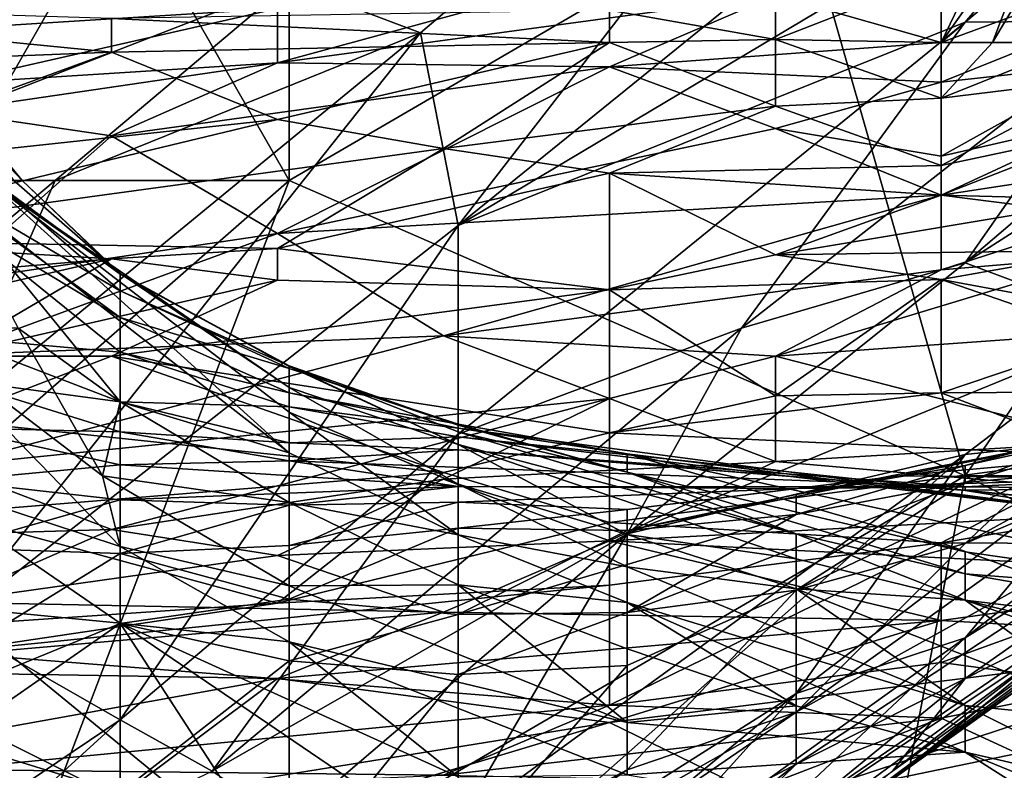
# Model space of a CAD drawing. Extents: x -1.1 to 1.1, y -0.36 to 0.36.
# Tile 97 of 256: x -0.9544 to -0.9284, y 0.1803 to 0.2002. Entities that reach past the tile are written whole.
import ezdxf

# ---------------------------------------------------------------- set-up
doc = ezdxf.new("R2010")
doc.units = 0

msp = doc.modelspace()

# ---------------------------------------------------------------- linework, layer by layer
for points in [[(-0.947293, 0.20113, 0.690237), (-0.94382, 0.199818, 0.682425), (-0.929409, 0.212054, 0.682425)], [(-0.94382, 0.199818, 0.682425), (-0.942822, 0.194719, 0.670706), (-0.929409, 0.212054, 0.682425)], [(-0.929409, 0.212054, 0.682425), (-0.942822, 0.194719, 0.670706), (-0.924938, 0.209197, 0.670706)], [(-0.965177, 0.195912, 0.707981), (-0.952365, 0.203724, 0.701956), (-0.949342, 0.211537, 0.709769)], [(-0.96054, 0.203724, 0.713675), (-0.965177, 0.195912, 0.707981), (-0.949342, 0.211537, 0.709769)], [(-0.924938, 0.209197, 0.670706), (-0.942822, 0.194719, 0.670706), (-0.924938, 0.205371, 0.662894)], [(-0.915996, 0.20763, 0.266678), (-0.929409, 0.188099, 0.266305), (-0.93388, 0.203724, 0.266465)], [(-0.893641, 0.188099, 0.266627), (-0.929409, 0.188099, 0.266305), (-0.915996, 0.20763, 0.266678)], [(-0.942822, 0.194719, 0.670706), (-0.929409, 0.200097, 0.658987), (-0.924938, 0.205371, 0.662894)], [(-0.924938, 0.205371, 0.662894), (-0.929409, 0.200097, 0.658987), (-0.924938, 0.20013, 0.651175)], [(-0.929409, 0.193731, 0.643362), (-0.915996, 0.20231, 0.639456), (-0.915996, 0.205169, 0.647269)], [(-0.924938, 0.20013, 0.651175), (-0.929409, 0.193731, 0.643362), (-0.915996, 0.205169, 0.647269)], [(-0.965177, 0.195912, 0.707981), (-0.960706, 0.195912, 0.701336), (-0.952365, 0.203724, 0.701956)], [(-0.952365, 0.203724, 0.701956), (-0.960706, 0.195912, 0.701336), (-0.947293, 0.20113, 0.690237)], [(-0.947293, 0.195912, 0.266303), (-0.956235, 0.195912, 0.266379), (-0.951764, 0.203724, 0.266703)], [(-0.956235, 0.195912, 0.266379), (-0.956235, 0.203724, 0.26705), (-0.951764, 0.203724, 0.266703)], [(-0.947293, 0.195912, 0.266303), (-0.951764, 0.203724, 0.266703), (-0.947293, 0.203724, 0.266566)], [(-0.947293, 0.195912, 0.266303), (-0.947293, 0.203724, 0.266566), (-0.93388, 0.203724, 0.266465)], [(-0.947293, 0.195912, 0.266303), (-0.93388, 0.203724, 0.266465), (-0.929409, 0.188099, 0.266305)], [(-0.927107, 0.203709, 0.064007), (-0.930042, 0.199559, 0.065583), (-0.928689, 0.199559, 0.067764)], [(-0.930042, 0.199559, 0.065583), (-0.927107, 0.203709, 0.064007), (-0.928052, 0.203709, 0.06025)], [(-0.928052, 0.203709, 0.06025), (-0.930042, 0.201347, 0.06025), (-0.930042, 0.199559, 0.065583)], [(-0.926216, 0.203709, 0.067764), (-0.928689, 0.199559, 0.067764), (-0.926357, 0.199559, 0.071521)], [(-0.927107, 0.203709, 0.064007), (-0.928689, 0.199559, 0.067764), (-0.926216, 0.203709, 0.067764)], [(-0.930042, 0.199559, 0.022153), (-0.925652, 0.203275, 0.022678), (-0.925652, 0.201183, 0.026436)], [(-0.925652, 0.203275, 0.022678), (-0.930042, 0.199559, 0.022153), (-0.930042, 0.201615, 0.015164)], [(-0.924938, 0.192058, 0.627737), (-0.915996, 0.20231, 0.639456), (-0.929409, 0.193731, 0.643362)], [(-0.930042, 0.201615, 0.015164), (-0.930042, 0.199559, 0.022153), (-0.934431, 0.200812, 0.015164)], [(-0.934431, 0.200812, 0.015164), (-0.9476, 0.19902, 0.018921), (-0.938821, 0.201421, 0.011407)], [(-0.9476, 0.19902, 0.018921), (-0.9476, 0.200464, 0.011407), (-0.938821, 0.201421, 0.011407)], [(-0.930042, 0.199559, 0.065583), (-0.930042, 0.201347, 0.06025), (-0.934431, 0.199638, 0.064007)], [(-0.934431, 0.200501, 0.06025), (-0.934431, 0.199638, 0.064007), (-0.930042, 0.201347, 0.06025)], [(-0.960706, 0.195912, 0.701336), (-0.953481, 0.195912, 0.690237), (-0.947293, 0.20113, 0.690237)], [(-0.9476, 0.200464, 0.011407), (-0.95638, 0.199915, 0.011407), (-0.95199, 0.201232, 0.00765)], [(-0.95638, 0.199915, 0.011407), (-0.95638, 0.201043, 0.00765), (-0.95199, 0.201232, 0.00765)], [(-0.947293, 0.20113, 0.690237), (-0.953481, 0.195912, 0.690237), (-0.94382, 0.199818, 0.682425)], [(-0.930042, 0.199559, 0.022153), (-0.925652, 0.201183, 0.026436), (-0.927432, 0.199559, 0.026436)], [(-0.965159, 0.200598, 0.056493), (-0.960769, 0.198958, 0.064007), (-0.95199, 0.199301, 0.064007)], [(-0.965159, 0.200598, 0.056493), (-0.95199, 0.199301, 0.064007), (-0.95199, 0.200197, 0.06025)], [(-0.9476, 0.19902, 0.018921), (-0.934431, 0.200812, 0.015164), (-0.938821, 0.198914, 0.022678)], [(-0.938821, 0.198914, 0.022678), (-0.934431, 0.200812, 0.015164), (-0.930042, 0.199559, 0.022153)], [(-0.9476, 0.200464, 0.011407), (-0.9476, 0.19902, 0.018921), (-0.95638, 0.198463, 0.018921)], [(-0.95638, 0.198463, 0.018921), (-0.95638, 0.199915, 0.011407), (-0.9476, 0.200464, 0.011407)], [(-0.95199, 0.200197, 0.06025), (-0.938821, 0.199559, 0.063956), (-0.938821, 0.20042, 0.06025)], [(-0.934431, 0.199638, 0.064007), (-0.934431, 0.200501, 0.06025), (-0.938821, 0.20042, 0.06025)], [(-0.934431, 0.199638, 0.064007), (-0.938821, 0.20042, 0.06025), (-0.938821, 0.199559, 0.063956)], [(-0.938821, 0.199559, 0.063956), (-0.95199, 0.200197, 0.06025), (-0.95199, 0.199301, 0.064007)], [(-0.935329, 0.192005, 0.651175), (-0.929409, 0.200097, 0.658987), (-0.942822, 0.189199, 0.658987)], [(-0.942822, 0.194719, 0.670706), (-0.942822, 0.189199, 0.658987), (-0.929409, 0.200097, 0.658987)], [(-0.929409, 0.200097, 0.658987), (-0.935329, 0.192005, 0.651175), (-0.924938, 0.20013, 0.651175)], [(-0.929409, 0.193731, 0.643362), (-0.924938, 0.20013, 0.651175), (-0.935329, 0.192005, 0.651175)], [(-0.958072, 0.199818, 0.451956), (-0.954358, 0.195912, 0.444144), (-0.955153, 0.195912, 0.459769)], [(-0.957545, 0.199818, 0.440237), (-0.954358, 0.195912, 0.444144), (-0.958072, 0.199818, 0.451956)], [(-0.954358, 0.195912, 0.444144), (-0.957545, 0.199818, 0.440237), (-0.954574, 0.195912, 0.436331)], [(-0.956235, 0.189628, 0.682425), (-0.94382, 0.199818, 0.682425), (-0.953481, 0.195912, 0.690237)], [(-0.94382, 0.199818, 0.682425), (-0.956235, 0.184193, 0.671942), (-0.942822, 0.194719, 0.670706)], [(-0.956235, 0.189628, 0.682425), (-0.956235, 0.184193, 0.671942), (-0.94382, 0.199818, 0.682425)], [(-0.95199, 0.199301, 0.064007), (-0.9476, 0.197527, 0.071521), (-0.938821, 0.199559, 0.063956)], [(-0.9476, 0.197527, 0.071521), (-0.94321, 0.196754, 0.075278), (-0.938821, 0.199559, 0.063956)], [(-0.934431, 0.197878, 0.071521), (-0.938821, 0.199559, 0.063956), (-0.94321, 0.196754, 0.075278)], [(-0.938821, 0.199559, 0.063956), (-0.934431, 0.197878, 0.071521), (-0.934431, 0.199638, 0.064007)], [(-0.938821, 0.198914, 0.022678), (-0.930042, 0.199559, 0.022153), (-0.930042, 0.198515, 0.026436)], [(-0.934431, 0.199638, 0.064007), (-0.930042, 0.198084, 0.071521), (-0.930042, 0.199559, 0.065583)], [(-0.934431, 0.197878, 0.071521), (-0.930042, 0.198084, 0.071521), (-0.934431, 0.199638, 0.064007)], [(-0.925652, 0.198999, 0.030193), (-0.930042, 0.198515, 0.026436), (-0.927432, 0.199559, 0.026436)], [(-0.927432, 0.199559, 0.026436), (-0.930042, 0.198515, 0.026436), (-0.930042, 0.199559, 0.022153)], [(-0.926357, 0.199559, 0.071521), (-0.930042, 0.198084, 0.071521), (-0.925652, 0.198623, 0.075278)], [(-0.928689, 0.199559, 0.067764), (-0.930042, 0.198084, 0.071521), (-0.926357, 0.199559, 0.071521)], [(-0.930042, 0.199559, 0.065583), (-0.930042, 0.198084, 0.071521), (-0.928689, 0.199559, 0.067764)], [(-0.960769, 0.196106, 0.075278), (-0.9476, 0.197527, 0.071521), (-0.95199, 0.199301, 0.064007)], [(-0.960769, 0.198958, 0.064007), (-0.960769, 0.196106, 0.075278), (-0.95199, 0.199301, 0.064007)], [(-0.95638, 0.197732, 0.022678), (-0.9476, 0.19902, 0.018921), (-0.95199, 0.197093, 0.026436)], [(-0.9476, 0.19902, 0.018921), (-0.95638, 0.197732, 0.022678), (-0.95638, 0.198463, 0.018921)], [(-0.938821, 0.198914, 0.022678), (-0.95199, 0.197093, 0.026436), (-0.9476, 0.19902, 0.018921)], [(-0.930042, 0.198515, 0.026436), (-0.925652, 0.198999, 0.030193), (-0.930042, 0.196555, 0.03395)], [(-0.930042, 0.196555, 0.03395), (-0.925652, 0.198999, 0.030193), (-0.925652, 0.197559, 0.03395)], [(-0.938821, 0.198914, 0.022678), (-0.9476, 0.194512, 0.037707), (-0.95199, 0.197093, 0.026436)], [(-0.938821, 0.198914, 0.022678), (-0.934431, 0.197289, 0.030193), (-0.9476, 0.194512, 0.037707)], [(-0.930042, 0.198515, 0.026436), (-0.934431, 0.197289, 0.030193), (-0.938821, 0.198914, 0.022678)], [(-0.930042, 0.198515, 0.026436), (-0.930042, 0.196555, 0.03395), (-0.934431, 0.197289, 0.030193)], [(-0.925652, 0.197238, 0.079035), (-0.925652, 0.198623, 0.075278), (-0.930042, 0.196304, 0.079035)], [(-0.930042, 0.196304, 0.079035), (-0.925652, 0.198623, 0.075278), (-0.930042, 0.198084, 0.071521)], [(-0.930042, 0.196304, 0.079035), (-0.930042, 0.198084, 0.071521), (-0.934431, 0.197878, 0.071521)], [(-0.95638, 0.197732, 0.022678), (-0.95199, 0.197093, 0.026436), (-0.95638, 0.193213, 0.041464)], [(-0.938821, 0.1961, 0.079035), (-0.934431, 0.197878, 0.071521), (-0.94321, 0.196754, 0.075278)], [(-0.938821, 0.1961, 0.079035), (-0.930042, 0.196304, 0.079035), (-0.934431, 0.197878, 0.071521)], [(-0.9476, 0.197527, 0.071521), (-0.960769, 0.194361, 0.082792), (-0.94321, 0.196754, 0.075278)], [(-0.9476, 0.197527, 0.071521), (-0.960769, 0.196106, 0.075278), (-0.960769, 0.194361, 0.082792)], [(-0.930042, 0.195526, 0.037707), (-0.925652, 0.197559, 0.03395), (-0.925652, 0.196189, 0.037707)], [(-0.930042, 0.195526, 0.037707), (-0.930042, 0.196555, 0.03395), (-0.925652, 0.197559, 0.03395)], [(-0.934431, 0.197289, 0.030193), (-0.930042, 0.195526, 0.037707), (-0.9476, 0.194512, 0.037707)], [(-0.934431, 0.197289, 0.030193), (-0.930042, 0.196555, 0.03395), (-0.930042, 0.195526, 0.037707)], [(-0.925652, 0.195409, 0.084354), (-0.925652, 0.197238, 0.079035), (-0.930042, 0.195523, 0.082792)], [(-0.925652, 0.197238, 0.079035), (-0.930042, 0.196304, 0.079035), (-0.930042, 0.195523, 0.082792)], [(-0.95199, 0.197093, 0.026436), (-0.9476, 0.194512, 0.037707), (-0.95638, 0.193213, 0.041464)], [(-0.960769, 0.194361, 0.082792), (-0.9476, 0.194109, 0.08655), (-0.94321, 0.196754, 0.075278)], [(-0.94321, 0.196754, 0.075278), (-0.9476, 0.194109, 0.08655), (-0.938821, 0.1961, 0.079035)], [(-0.938821, 0.1961, 0.079035), (-0.930042, 0.195523, 0.082792), (-0.930042, 0.196304, 0.079035)], [(-0.930042, 0.195526, 0.037707), (-0.925652, 0.196189, 0.037707), (-0.925652, 0.194967, 0.041464)], [(-0.965177, 0.180287, 0.266085), (-0.956235, 0.195912, 0.266379), (-0.947293, 0.195912, 0.266303)], [(-0.965177, 0.180287, 0.266085), (-0.947293, 0.195912, 0.266303), (-0.956235, 0.172474, 0.266056)], [(-0.960706, 0.189865, 0.690237), (-0.953481, 0.195912, 0.690237), (-0.960706, 0.195912, 0.701336)], [(-0.953481, 0.195912, 0.690237), (-0.960706, 0.189865, 0.690237), (-0.956235, 0.189628, 0.682425)], [(-0.956734, 0.195912, 0.471487), (-0.951764, 0.192285, 0.475394), (-0.956235, 0.194977, 0.475394)], [(-0.951764, 0.192285, 0.475394), (-0.956734, 0.195912, 0.471487), (-0.951764, 0.192995, 0.467581)], [(-0.951764, 0.192995, 0.467581), (-0.956734, 0.195912, 0.471487), (-0.955153, 0.195912, 0.459769)], [(-0.955262, 0.195912, 0.428519), (-0.956539, 0.195912, 0.420706), (-0.947293, 0.188702, 0.420706)], [(-0.947293, 0.188702, 0.420706), (-0.956539, 0.195912, 0.420706), (-0.951764, 0.190059, 0.412894)], [(-0.954464, 0.192005, 0.412894), (-0.951764, 0.190059, 0.412894), (-0.956539, 0.195912, 0.420706)], [(-0.929409, 0.188099, 0.266305), (-0.956235, 0.172474, 0.266056), (-0.947293, 0.195912, 0.266303)], [(-0.951764, 0.193448, 0.436331), (-0.954574, 0.195912, 0.436331), (-0.955262, 0.195912, 0.428519)], [(-0.955262, 0.195912, 0.428519), (-0.947293, 0.189778, 0.428519), (-0.947293, 0.190435, 0.436331)], [(-0.951764, 0.193448, 0.436331), (-0.955262, 0.195912, 0.428519), (-0.947293, 0.190435, 0.436331)], [(-0.955262, 0.195912, 0.428519), (-0.947293, 0.188702, 0.420706), (-0.947293, 0.189778, 0.428519)], [(-0.951764, 0.192995, 0.467581), (-0.955153, 0.195912, 0.459769), (-0.951764, 0.193429, 0.459769)], [(-0.951764, 0.193429, 0.459769), (-0.955153, 0.195912, 0.459769), (-0.954358, 0.195912, 0.444144)], [(-0.954574, 0.195912, 0.436331), (-0.951764, 0.193448, 0.436331), (-0.954358, 0.195912, 0.444144)], [(-0.951764, 0.193429, 0.459769), (-0.954358, 0.195912, 0.444144), (-0.951764, 0.193448, 0.436331)], [(-0.9476, 0.194109, 0.08655), (-0.938821, 0.193014, 0.094064), (-0.938821, 0.1961, 0.079035)], [(-0.938821, 0.193014, 0.094064), (-0.934431, 0.193947, 0.090307), (-0.938821, 0.1961, 0.079035)], [(-0.938821, 0.1961, 0.079035), (-0.934431, 0.193947, 0.090307), (-0.930042, 0.195523, 0.082792)], [(-0.930042, 0.195526, 0.037707), (-0.94321, 0.191805, 0.048978), (-0.9476, 0.194512, 0.037707)], [(-0.94321, 0.191805, 0.048978), (-0.930042, 0.195526, 0.037707), (-0.930042, 0.193547, 0.045221)], [(-0.930042, 0.195523, 0.082792), (-0.934431, 0.193947, 0.090307), (-0.925652, 0.195409, 0.084354)], [(-0.934431, 0.193947, 0.090307), (-0.925652, 0.194063, 0.090307), (-0.925652, 0.195409, 0.084354)], [(-0.925652, 0.194967, 0.041464), (-0.930042, 0.193547, 0.045221), (-0.930042, 0.195526, 0.037707)], [(-0.951764, 0.191367, 0.483206), (-0.956235, 0.194977, 0.475394), (-0.951764, 0.192285, 0.475394)], [(-0.951764, 0.191367, 0.483206), (-0.956235, 0.191765, 0.491019), (-0.956235, 0.194977, 0.475394)], [(-0.930042, 0.193547, 0.045221), (-0.925652, 0.194967, 0.041464), (-0.925652, 0.193915, 0.045221)], [(-0.956235, 0.184193, 0.671942), (-0.951764, 0.181644, 0.658987), (-0.942822, 0.194719, 0.670706)], [(-0.942822, 0.194719, 0.670706), (-0.951764, 0.181644, 0.658987), (-0.942822, 0.189199, 0.658987)], [(-0.960769, 0.194361, 0.082792), (-0.973938, 0.191975, 0.090307), (-0.95199, 0.193839, 0.08655)], [(-0.95199, 0.193839, 0.08655), (-0.9476, 0.194109, 0.08655), (-0.960769, 0.194361, 0.082792)], [(-0.9476, 0.194512, 0.037707), (-0.95638, 0.19129, 0.048978), (-0.95638, 0.193213, 0.041464)], [(-0.95638, 0.19129, 0.048978), (-0.9476, 0.194512, 0.037707), (-0.94321, 0.191805, 0.048978)], [(-0.9476, 0.193271, 0.090307), (-0.9476, 0.194109, 0.08655), (-0.95199, 0.193839, 0.08655)], [(-0.938821, 0.193014, 0.094064), (-0.9476, 0.194109, 0.08655), (-0.9476, 0.193271, 0.090307)], [(-0.934431, 0.193947, 0.090307), (-0.930042, 0.193291, 0.094064), (-0.925652, 0.194063, 0.090307)], [(-0.925652, 0.192478, 0.097821), (-0.925652, 0.194063, 0.090307), (-0.930042, 0.193291, 0.094064)], [(-0.95199, 0.193839, 0.08655), (-0.973938, 0.191975, 0.090307), (-0.965159, 0.190807, 0.097821)], [(-0.965159, 0.190807, 0.097821), (-0.95638, 0.191259, 0.097647), (-0.95199, 0.193839, 0.08655)], [(-0.95199, 0.193839, 0.08655), (-0.95638, 0.191259, 0.097647), (-0.9476, 0.193271, 0.090307)], [(-0.934431, 0.193947, 0.090307), (-0.938821, 0.193014, 0.094064), (-0.930042, 0.193291, 0.094064)], [(-0.925652, 0.193915, 0.045221), (-0.925652, 0.191892, 0.052735), (-0.934431, 0.191259, 0.053071)], [(-0.934431, 0.191259, 0.053071), (-0.930042, 0.193547, 0.045221), (-0.925652, 0.193915, 0.045221)], [(-0.930042, 0.193547, 0.045221), (-0.934431, 0.191259, 0.053071), (-0.94321, 0.191805, 0.048978)], [(-0.935329, 0.192005, 0.651175), (-0.938351, 0.186566, 0.643362), (-0.929409, 0.193731, 0.643362)], [(-0.924938, 0.192058, 0.627737), (-0.929409, 0.193731, 0.643362), (-0.938351, 0.186566, 0.643362)], [(-0.95199, 0.191259, 0.098878), (-0.9476, 0.193271, 0.090307), (-0.95638, 0.191259, 0.097647)], [(-0.9476, 0.193271, 0.090307), (-0.95199, 0.191259, 0.098878), (-0.938821, 0.193014, 0.094064)], [(-0.947293, 0.190991, 0.44805), (-0.951764, 0.193429, 0.459769), (-0.951764, 0.193448, 0.436331)], [(-0.951764, 0.193448, 0.436331), (-0.947293, 0.190435, 0.436331), (-0.947293, 0.190991, 0.44805)], [(-0.951764, 0.193429, 0.459769), (-0.947293, 0.191009, 0.455862), (-0.951764, 0.192995, 0.467581)], [(-0.947293, 0.190991, 0.44805), (-0.947293, 0.191009, 0.455862), (-0.951764, 0.193429, 0.459769)], [(-0.938821, 0.193014, 0.094064), (-0.934431, 0.19021, 0.109092), (-0.930042, 0.193291, 0.094064)], [(-0.930042, 0.190296, 0.109092), (-0.930042, 0.193291, 0.094064), (-0.934431, 0.19021, 0.109092)], [(-0.930042, 0.190296, 0.109092), (-0.925652, 0.191773, 0.101578), (-0.930042, 0.193291, 0.094064)], [(-0.925652, 0.191773, 0.101578), (-0.925652, 0.192478, 0.097821), (-0.930042, 0.193291, 0.094064)], [(-0.95199, 0.191259, 0.098878), (-0.938821, 0.189237, 0.112849), (-0.938821, 0.193014, 0.094064)], [(-0.934431, 0.19021, 0.109092), (-0.938821, 0.193014, 0.094064), (-0.938821, 0.189237, 0.112849)], [(-0.951764, 0.192995, 0.467581), (-0.947293, 0.19094, 0.467581), (-0.951764, 0.192285, 0.475394)], [(-0.947293, 0.19094, 0.467581), (-0.951764, 0.192995, 0.467581), (-0.947293, 0.191009, 0.455862)], [(-0.951764, 0.191367, 0.483206), (-0.951764, 0.192285, 0.475394), (-0.947293, 0.19029, 0.4793)], [(-0.947293, 0.19029, 0.4793), (-0.951764, 0.192285, 0.475394), (-0.947293, 0.19094, 0.467581)], [(-0.957362, 0.192005, 0.405081), (-0.957431, 0.188099, 0.397269), (-0.951764, 0.18623, 0.401175)], [(-0.957362, 0.192005, 0.405081), (-0.952234, 0.188099, 0.405081), (-0.954464, 0.192005, 0.412894)], [(-0.957362, 0.192005, 0.405081), (-0.951764, 0.18623, 0.401175), (-0.952234, 0.188099, 0.405081)], [(-0.951764, 0.190059, 0.412894), (-0.954464, 0.192005, 0.412894), (-0.952234, 0.188099, 0.405081)], [(-0.942822, 0.189199, 0.658987), (-0.949327, 0.180287, 0.651175), (-0.935329, 0.192005, 0.651175)], [(-0.935329, 0.192005, 0.651175), (-0.949327, 0.180287, 0.651175), (-0.938351, 0.186566, 0.643362)], [(-0.938351, 0.186566, 0.643362), (-0.929409, 0.188661, 0.627737), (-0.924938, 0.192058, 0.627737)], [(-0.929409, 0.18274, 0.596487), (-0.93133, 0.180287, 0.584769), (-0.916212, 0.192005, 0.596487)], [(-0.916212, 0.192005, 0.596487), (-0.93133, 0.180287, 0.584769), (-0.924938, 0.184879, 0.584769)], [(-0.924938, 0.192058, 0.627737), (-0.929409, 0.188661, 0.627737), (-0.924938, 0.189136, 0.616019)], [(-0.924938, 0.189136, 0.616019), (-0.929409, 0.183815, 0.6043), (-0.918912, 0.192005, 0.608206)], [(-0.918912, 0.192005, 0.608206), (-0.929409, 0.183815, 0.6043), (-0.916212, 0.192005, 0.596487)], [(-0.929409, 0.183815, 0.6043), (-0.929409, 0.18274, 0.596487), (-0.916212, 0.192005, 0.596487)], [(-0.95638, 0.188357, 0.06025), (-0.94321, 0.191805, 0.048978), (-0.938821, 0.190143, 0.056493)], [(-0.95638, 0.188357, 0.06025), (-0.95638, 0.19129, 0.048978), (-0.94321, 0.191805, 0.048978)], [(-0.956235, 0.190659, 0.494925), (-0.956235, 0.191765, 0.491019), (-0.951764, 0.190052, 0.491019)], [(-0.951764, 0.191367, 0.483206), (-0.951764, 0.190052, 0.491019), (-0.956235, 0.191765, 0.491019)], [(-0.938821, 0.190143, 0.056493), (-0.94321, 0.191805, 0.048978), (-0.934431, 0.191259, 0.053071)], [(-0.925652, 0.191892, 0.052735), (-0.925652, 0.188999, 0.064007), (-0.934431, 0.191259, 0.053071)], [(-0.930042, 0.190296, 0.109092), (-0.925652, 0.190316, 0.109092), (-0.925652, 0.191773, 0.101578)], [(-0.95638, 0.189575, 0.105335), (-0.94321, 0.188189, 0.116607), (-0.95199, 0.191259, 0.098878)], [(-0.95638, 0.191259, 0.097647), (-0.95638, 0.189575, 0.105335), (-0.95199, 0.191259, 0.098878)], [(-0.94321, 0.188189, 0.116607), (-0.938821, 0.189237, 0.112849), (-0.95199, 0.191259, 0.098878)], [(-0.951764, 0.190052, 0.491019), (-0.951764, 0.191367, 0.483206), (-0.947293, 0.189927, 0.483206)], [(-0.947293, 0.189927, 0.483206), (-0.951764, 0.191367, 0.483206), (-0.947293, 0.19029, 0.4793)], [(-0.938821, 0.190143, 0.056493), (-0.934431, 0.191259, 0.053071), (-0.934431, 0.188478, 0.064007)], [(-0.934431, 0.188478, 0.064007), (-0.934431, 0.191259, 0.053071), (-0.925652, 0.188999, 0.064007)], [(-0.942822, 0.189436, 0.467581), (-0.947293, 0.19094, 0.467581), (-0.947293, 0.191009, 0.455862)], [(-0.942822, 0.189436, 0.467581), (-0.947293, 0.191009, 0.455862), (-0.942822, 0.189264, 0.459769)], [(-0.942822, 0.189264, 0.459769), (-0.947293, 0.191009, 0.455862), (-0.942822, 0.188928, 0.44805)], [(-0.947293, 0.191009, 0.455862), (-0.947293, 0.190991, 0.44805), (-0.942822, 0.188928, 0.44805)], [(-0.942822, 0.188928, 0.44805), (-0.947293, 0.190991, 0.44805), (-0.947293, 0.190435, 0.436331)], [(-0.942822, 0.189462, 0.475394), (-0.947293, 0.19029, 0.4793), (-0.947293, 0.19094, 0.467581)], [(-0.942822, 0.189462, 0.475394), (-0.947293, 0.19094, 0.467581), (-0.942822, 0.189436, 0.467581)], [(-0.924938, 0.189568, 0.518362), (-0.929409, 0.188368, 0.514456), (-0.920467, 0.190774, 0.514456)], [(-0.929409, 0.188368, 0.514456), (-0.924938, 0.189356, 0.51055), (-0.920467, 0.190774, 0.514456)], [(-0.956235, 0.189368, 0.498831), (-0.956235, 0.190659, 0.494925), (-0.951764, 0.189258, 0.494925)], [(-0.951764, 0.189258, 0.494925), (-0.956235, 0.190659, 0.494925), (-0.951764, 0.190052, 0.491019)], [(-0.942822, 0.188928, 0.44805), (-0.947293, 0.190435, 0.436331), (-0.942822, 0.187881, 0.432425)], [(-0.947293, 0.190435, 0.436331), (-0.947293, 0.189778, 0.428519), (-0.942822, 0.187881, 0.432425)], [(-0.938821, 0.190143, 0.056493), (-0.95199, 0.18668, 0.067764), (-0.95638, 0.188357, 0.06025)], [(-0.95199, 0.18668, 0.067764), (-0.938821, 0.190143, 0.056493), (-0.94321, 0.188007, 0.064007)], [(-0.947293, 0.189927, 0.483206), (-0.947293, 0.19029, 0.4793), (-0.942822, 0.189361, 0.4793)], [(-0.942822, 0.189361, 0.4793), (-0.947293, 0.19029, 0.4793), (-0.942822, 0.189462, 0.475394)], [(-0.94321, 0.188007, 0.064007), (-0.938821, 0.190143, 0.056493), (-0.934431, 0.188478, 0.064007)], [(-0.938821, 0.189237, 0.112849), (-0.925652, 0.188622, 0.116607), (-0.930042, 0.190296, 0.109092)], [(-0.934431, 0.19021, 0.109092), (-0.938821, 0.189237, 0.112849), (-0.930042, 0.190296, 0.109092)], [(-0.930042, 0.190296, 0.109092), (-0.925652, 0.188622, 0.116607), (-0.925652, 0.190316, 0.109092)], [(-0.952234, 0.188099, 0.405081), (-0.947293, 0.187392, 0.412894), (-0.951764, 0.190059, 0.412894)], [(-0.947293, 0.188702, 0.420706), (-0.951764, 0.190059, 0.412894), (-0.947293, 0.187392, 0.412894)], [(-0.951764, 0.189258, 0.494925), (-0.951764, 0.190052, 0.491019), (-0.947293, 0.188974, 0.491019)], [(-0.947293, 0.188974, 0.491019), (-0.951764, 0.190052, 0.491019), (-0.947293, 0.189927, 0.483206)], [(-0.947293, 0.188974, 0.491019), (-0.947293, 0.189927, 0.483206), (-0.942822, 0.189128, 0.483206)], [(-0.942822, 0.189128, 0.483206), (-0.947293, 0.189927, 0.483206), (-0.942822, 0.189361, 0.4793)], [(-0.947293, 0.189778, 0.428519), (-0.947293, 0.188702, 0.420706), (-0.942822, 0.186534, 0.420706)], [(-0.942822, 0.187881, 0.432425), (-0.947293, 0.189778, 0.428519), (-0.942822, 0.186534, 0.420706)], [(-0.95638, 0.189575, 0.105335), (-0.95638, 0.187109, 0.117216), (-0.94321, 0.188189, 0.116607)], [(-0.951764, 0.188388, 0.498831), (-0.956235, 0.187962, 0.502737), (-0.956235, 0.189368, 0.498831)], [(-0.956235, 0.189368, 0.498831), (-0.951764, 0.189258, 0.494925), (-0.951764, 0.188388, 0.498831)], [(-0.942822, 0.189361, 0.4793), (-0.942822, 0.189462, 0.475394), (-0.938351, 0.188678, 0.475394)], [(-0.938351, 0.188678, 0.475394), (-0.942822, 0.189462, 0.475394), (-0.938351, 0.188197, 0.463675)], [(-0.942822, 0.189462, 0.475394), (-0.942822, 0.189436, 0.467581), (-0.938351, 0.188197, 0.463675)], [(-0.942822, 0.189436, 0.467581), (-0.942822, 0.189264, 0.459769), (-0.938351, 0.188197, 0.463675)], [(-0.942822, 0.189128, 0.483206), (-0.942822, 0.189361, 0.4793), (-0.924938, 0.186995, 0.4793)], [(-0.942822, 0.189361, 0.4793), (-0.938351, 0.188678, 0.475394), (-0.924938, 0.186995, 0.4793)], [(-0.924938, 0.189277, 0.522269), (-0.929409, 0.187921, 0.518362), (-0.924938, 0.189568, 0.518362)], [(-0.929409, 0.187921, 0.518362), (-0.929409, 0.188368, 0.514456), (-0.924938, 0.189568, 0.518362)], [(-0.947293, 0.188495, 0.494925), (-0.951764, 0.188388, 0.498831), (-0.951764, 0.189258, 0.494925)], [(-0.947293, 0.188495, 0.494925), (-0.951764, 0.189258, 0.494925), (-0.947293, 0.188974, 0.491019)], [(-0.951764, 0.181644, 0.658987), (-0.949327, 0.180287, 0.651175), (-0.942822, 0.189199, 0.658987)], [(-0.942822, 0.188783, 0.487112), (-0.947293, 0.188974, 0.491019), (-0.942822, 0.189128, 0.483206)], [(-0.94321, 0.188189, 0.116607), (-0.938821, 0.186865, 0.124121), (-0.938821, 0.189237, 0.112849)], [(-0.942822, 0.189264, 0.459769), (-0.93388, 0.18656, 0.451956), (-0.938351, 0.188197, 0.463675)], [(-0.942822, 0.189264, 0.459769), (-0.942822, 0.188928, 0.44805), (-0.93388, 0.18656, 0.451956)], [(-0.942822, 0.189128, 0.483206), (-0.929409, 0.187714, 0.483206), (-0.942822, 0.188783, 0.487112)], [(-0.929409, 0.187714, 0.483206), (-0.942822, 0.189128, 0.483206), (-0.924938, 0.186995, 0.4793)], [(-0.925652, 0.188622, 0.116607), (-0.938821, 0.189237, 0.112849), (-0.938821, 0.186865, 0.124121)], [(-0.929409, 0.188368, 0.514456), (-0.93388, 0.187601, 0.51055), (-0.924938, 0.189356, 0.51055)], [(-0.93388, 0.187601, 0.51055), (-0.931148, 0.188099, 0.506644), (-0.924938, 0.189356, 0.51055)], [(-0.920467, 0.189316, 0.5418), (-0.93388, 0.181842, 0.533987), (-0.924938, 0.188228, 0.530081)], [(-0.93388, 0.180469, 0.5418), (-0.93388, 0.181842, 0.533987), (-0.920467, 0.189316, 0.5418)], [(-0.926525, 0.184193, 0.553519), (-0.93388, 0.180469, 0.5418), (-0.920467, 0.189316, 0.5418)], [(-0.924938, 0.189136, 0.616019), (-0.93388, 0.182336, 0.616019), (-0.929409, 0.183815, 0.6043)], [(-0.929409, 0.188661, 0.627737), (-0.93388, 0.182336, 0.616019), (-0.924938, 0.189136, 0.616019)], [(-0.924938, 0.189356, 0.51055), (-0.931148, 0.188099, 0.506644), (-0.920467, 0.18907, 0.502737)], [(-0.927505, 0.188099, 0.522269), (-0.929409, 0.187921, 0.518362), (-0.924938, 0.189277, 0.522269)], [(-0.947293, 0.188495, 0.494925), (-0.947293, 0.188974, 0.491019), (-0.942822, 0.188783, 0.487112)], [(-0.93388, 0.18656, 0.451956), (-0.942822, 0.188928, 0.44805), (-0.93388, 0.185898, 0.444144)], [(-0.93388, 0.185898, 0.444144), (-0.942822, 0.188928, 0.44805), (-0.938351, 0.186548, 0.436331)], [(-0.942822, 0.188928, 0.44805), (-0.942822, 0.187881, 0.432425), (-0.938351, 0.186548, 0.436331)], [(-0.925652, 0.188999, 0.064007), (-0.921262, 0.187319, 0.071521), (-0.934431, 0.188478, 0.064007)], [(-0.924938, 0.188031, 0.494925), (-0.920467, 0.18907, 0.502737), (-0.931148, 0.188099, 0.506644)], [(-0.947293, 0.188495, 0.494925), (-0.942822, 0.188783, 0.487112), (-0.929409, 0.187805, 0.491019)], [(-0.947293, 0.187392, 0.412894), (-0.942822, 0.186534, 0.420706), (-0.947293, 0.188702, 0.420706)], [(-0.943292, 0.17638, 0.623831), (-0.929409, 0.188661, 0.627737), (-0.942822, 0.178913, 0.631644)], [(-0.929409, 0.188661, 0.627737), (-0.943292, 0.17638, 0.623831), (-0.93388, 0.182336, 0.616019)], [(-0.942822, 0.188783, 0.487112), (-0.929409, 0.187714, 0.483206), (-0.929409, 0.187718, 0.487112)], [(-0.929409, 0.187805, 0.491019), (-0.942822, 0.188783, 0.487112), (-0.929409, 0.187718, 0.487112)], [(-0.942822, 0.178913, 0.631644), (-0.929409, 0.188661, 0.627737), (-0.938351, 0.186566, 0.643362)], [(-0.938821, 0.186865, 0.124121), (-0.930042, 0.186326, 0.127878), (-0.925652, 0.188622, 0.116607)], [(-0.938351, 0.188197, 0.463675), (-0.929409, 0.186089, 0.459769), (-0.938351, 0.188678, 0.475394)], [(-0.924938, 0.186995, 0.4793), (-0.938351, 0.188678, 0.475394), (-0.920467, 0.184804, 0.463675)], [(-0.938351, 0.188678, 0.475394), (-0.929409, 0.186089, 0.459769), (-0.920467, 0.184804, 0.463675)], [(-0.925652, 0.188622, 0.116607), (-0.930042, 0.186326, 0.127878), (-0.921262, 0.1878, 0.120364)], [(-0.929409, 0.186308, 0.526175), (-0.924938, 0.188776, 0.526175), (-0.924938, 0.188228, 0.530081)], [(-0.924938, 0.188776, 0.526175), (-0.929409, 0.186308, 0.526175), (-0.927505, 0.188099, 0.522269)], [(-0.973938, 0.186025, 0.067764), (-0.95638, 0.188357, 0.06025), (-0.95199, 0.18668, 0.067764)], [(-0.956235, 0.187962, 0.502737), (-0.951764, 0.188388, 0.498831), (-0.951764, 0.187463, 0.502737)], [(-0.942822, 0.187812, 0.498831), (-0.951764, 0.188388, 0.498831), (-0.947293, 0.188495, 0.494925)], [(-0.942822, 0.187812, 0.498831), (-0.951764, 0.187463, 0.502737), (-0.951764, 0.188388, 0.498831)], [(-0.942822, 0.187812, 0.498831), (-0.947293, 0.188495, 0.494925), (-0.929409, 0.187805, 0.491019)], [(-0.94321, 0.188007, 0.064007), (-0.934431, 0.188478, 0.064007), (-0.938821, 0.186374, 0.071521)], [(-0.938821, 0.186374, 0.071521), (-0.934431, 0.188478, 0.064007), (-0.921262, 0.187319, 0.071521)], [(-0.929409, 0.187921, 0.518362), (-0.93388, 0.187077, 0.514456), (-0.929409, 0.188368, 0.514456)], [(-0.93388, 0.187077, 0.514456), (-0.93388, 0.187601, 0.51055), (-0.929409, 0.188368, 0.514456)], [(-0.951764, 0.18623, 0.401175), (-0.957431, 0.188099, 0.397269), (-0.951764, 0.1842, 0.397269)], [(-0.951764, 0.1842, 0.397269), (-0.957431, 0.188099, 0.397269), (-0.956235, 0.18463, 0.393362)], [(-0.95638, 0.187109, 0.117216), (-0.9476, 0.184725, 0.131635), (-0.94321, 0.188189, 0.116607)], [(-0.93388, 0.164662, 0.26619), (-0.956235, 0.172474, 0.266056), (-0.929409, 0.188099, 0.266305)], [(-0.952234, 0.188099, 0.405081), (-0.951764, 0.18623, 0.401175), (-0.947293, 0.185187, 0.405081)], [(-0.947293, 0.187392, 0.412894), (-0.952234, 0.188099, 0.405081), (-0.947293, 0.185187, 0.405081)], [(-0.9476, 0.184725, 0.131635), (-0.938821, 0.186865, 0.124121), (-0.94321, 0.188189, 0.116607)], [(-0.929409, 0.186089, 0.459769), (-0.938351, 0.188197, 0.463675), (-0.929409, 0.185509, 0.451956)], [(-0.938351, 0.188197, 0.463675), (-0.93388, 0.18656, 0.451956), (-0.929409, 0.185509, 0.451956)], [(-0.938351, 0.186649, 0.51055), (-0.931148, 0.188099, 0.506644), (-0.93388, 0.187601, 0.51055)], [(-0.938351, 0.186649, 0.51055), (-0.938351, 0.18721, 0.506644), (-0.931148, 0.188099, 0.506644)], [(-0.931148, 0.188099, 0.506644), (-0.938351, 0.18721, 0.506644), (-0.93388, 0.187764, 0.498831)], [(-0.93388, 0.181842, 0.533987), (-0.929409, 0.186308, 0.526175), (-0.924938, 0.188228, 0.530081)], [(-0.93388, 0.18507, 0.522269), (-0.927505, 0.188099, 0.522269), (-0.929409, 0.186308, 0.526175)], [(-0.93388, 0.18507, 0.522269), (-0.929409, 0.187921, 0.518362), (-0.927505, 0.188099, 0.522269)], [(-0.931148, 0.188099, 0.506644), (-0.93388, 0.187764, 0.498831), (-0.924938, 0.188031, 0.494925)], [(-0.93388, 0.164662, 0.26619), (-0.929409, 0.188099, 0.266305), (-0.898112, 0.172474, 0.266419)], [(-0.929409, 0.188099, 0.266305), (-0.893641, 0.188099, 0.266627), (-0.898112, 0.172474, 0.266419)], [(-0.956235, 0.186192, 0.506644), (-0.956235, 0.187962, 0.502737), (-0.951764, 0.187463, 0.502737)], [(-0.95199, 0.18668, 0.067764), (-0.94321, 0.188007, 0.064007), (-0.9476, 0.185992, 0.071521)], [(-0.947293, 0.187322, 0.502737), (-0.951764, 0.187463, 0.502737), (-0.942822, 0.187812, 0.498831)], [(-0.9476, 0.185992, 0.071521), (-0.94321, 0.188007, 0.064007), (-0.938821, 0.186374, 0.071521)], [(-0.947293, 0.187322, 0.502737), (-0.942822, 0.187812, 0.498831), (-0.942822, 0.187401, 0.502737)], [(-0.938351, 0.185687, 0.428519), (-0.942822, 0.187881, 0.432425), (-0.942822, 0.186534, 0.420706)], [(-0.938351, 0.186548, 0.436331), (-0.942822, 0.187881, 0.432425), (-0.938351, 0.185687, 0.428519)], [(-0.942822, 0.187401, 0.502737), (-0.942822, 0.187812, 0.498831), (-0.93388, 0.187764, 0.498831)], [(-0.929409, 0.187805, 0.491019), (-0.93388, 0.187764, 0.498831), (-0.942822, 0.187812, 0.498831)], [(-0.93388, 0.18507, 0.522269), (-0.938351, 0.18448, 0.518362), (-0.929409, 0.187921, 0.518362)], [(-0.938351, 0.18448, 0.518362), (-0.93388, 0.187077, 0.514456), (-0.929409, 0.187921, 0.518362)], [(-0.93388, 0.187764, 0.498831), (-0.929409, 0.187805, 0.491019), (-0.924938, 0.188031, 0.494925)], [(-0.930042, 0.186326, 0.127878), (-0.921262, 0.186279, 0.127878), (-0.921262, 0.1878, 0.120364)], [(-0.929409, 0.187805, 0.491019), (-0.924938, 0.187765, 0.491019), (-0.924938, 0.188031, 0.494925)], [(-0.929409, 0.187805, 0.491019), (-0.929409, 0.187718, 0.487112), (-0.924938, 0.187765, 0.491019)], [(-0.942822, 0.187401, 0.502737), (-0.93388, 0.187764, 0.498831), (-0.938351, 0.18721, 0.506644)], [(-0.93388, 0.187077, 0.514456), (-0.938351, 0.186649, 0.51055), (-0.93388, 0.187601, 0.51055)], [(-0.929409, 0.187718, 0.487112), (-0.924938, 0.187269, 0.483206), (-0.924938, 0.187765, 0.491019)], [(-0.929409, 0.187718, 0.487112), (-0.929409, 0.187714, 0.483206), (-0.924938, 0.187269, 0.483206)], [(-0.929409, 0.187714, 0.483206), (-0.924938, 0.186995, 0.4793), (-0.924938, 0.187269, 0.483206)], [(-0.951764, 0.187463, 0.502737), (-0.951764, 0.18604, 0.506644), (-0.956235, 0.186192, 0.506644)], [(-0.951764, 0.18604, 0.506644), (-0.951764, 0.187463, 0.502737), (-0.947293, 0.187322, 0.502737)], [(-0.951764, 0.18604, 0.506644), (-0.947293, 0.187322, 0.502737), (-0.947293, 0.186254, 0.506644)], [(-0.947293, 0.186254, 0.506644), (-0.942822, 0.187401, 0.502737), (-0.942822, 0.186716, 0.506644)], [(-0.942822, 0.187401, 0.502737), (-0.947293, 0.186254, 0.506644), (-0.947293, 0.187322, 0.502737)], [(-0.942822, 0.186534, 0.420706), (-0.947293, 0.187392, 0.412894), (-0.942822, 0.185211, 0.412894)], [(-0.942822, 0.185211, 0.412894), (-0.947293, 0.187392, 0.412894), (-0.947293, 0.185187, 0.405081)], [(-0.938351, 0.18721, 0.506644), (-0.942822, 0.186716, 0.506644), (-0.942822, 0.187401, 0.502737)], [(-0.921262, 0.187319, 0.071521), (-0.921262, 0.185479, 0.079035), (-0.938821, 0.186374, 0.071521)], [(-0.9476, 0.184725, 0.131635), (-0.95638, 0.187109, 0.117216), (-0.95638, 0.184128, 0.131635)], [(-0.942822, 0.186716, 0.506644), (-0.938351, 0.18721, 0.506644), (-0.938351, 0.186649, 0.51055)], [(-0.942822, 0.18443, 0.514456), (-0.938351, 0.186649, 0.51055), (-0.93388, 0.187077, 0.514456)], [(-0.938351, 0.18448, 0.518362), (-0.942822, 0.18443, 0.514456), (-0.93388, 0.187077, 0.514456)], [(-0.9476, 0.184725, 0.131635), (-0.938821, 0.185206, 0.131635), (-0.938821, 0.186865, 0.124121)], [(-0.930042, 0.186326, 0.127878), (-0.938821, 0.186865, 0.124121), (-0.938821, 0.185206, 0.131635)], [(-0.973938, 0.186025, 0.067764), (-0.95199, 0.18668, 0.067764), (-0.95638, 0.184753, 0.075278)], [(-0.95638, 0.184753, 0.075278), (-0.95199, 0.18668, 0.067764), (-0.9476, 0.185992, 0.071521)], [(-0.949327, 0.180287, 0.651175), (-0.947293, 0.178936, 0.643362), (-0.938351, 0.186566, 0.643362)], [(-0.942822, 0.186716, 0.506644), (-0.947293, 0.184834, 0.51055), (-0.947293, 0.186254, 0.506644)], [(-0.947293, 0.184834, 0.51055), (-0.942822, 0.186716, 0.506644), (-0.942822, 0.18443, 0.514456)], [(-0.938351, 0.186566, 0.643362), (-0.947293, 0.178936, 0.643362), (-0.942822, 0.178913, 0.631644)], [(-0.942822, 0.18443, 0.514456), (-0.942822, 0.186716, 0.506644), (-0.938351, 0.186649, 0.51055)], [(-0.938351, 0.185687, 0.428519), (-0.942822, 0.186534, 0.420706), (-0.938351, 0.184746, 0.420706)], [(-0.938351, 0.184746, 0.420706), (-0.942822, 0.186534, 0.420706), (-0.942822, 0.185211, 0.412894)], [(-0.93388, 0.185898, 0.444144), (-0.938351, 0.186548, 0.436331), (-0.93388, 0.185108, 0.436331)], [(-0.93388, 0.185108, 0.436331), (-0.938351, 0.186548, 0.436331), (-0.938351, 0.185687, 0.428519)], [(-0.929409, 0.185509, 0.451956), (-0.93388, 0.18656, 0.451956), (-0.929409, 0.184812, 0.444144)], [(-0.93388, 0.18656, 0.451956), (-0.93388, 0.185898, 0.444144), (-0.929409, 0.184812, 0.444144)], [(-0.947293, 0.186254, 0.506644), (-0.947293, 0.184834, 0.51055), (-0.951764, 0.18604, 0.506644)], [(-0.9476, 0.185992, 0.071521), (-0.938821, 0.186374, 0.071521), (-0.94321, 0.184489, 0.079035)], [(-0.94321, 0.184489, 0.079035), (-0.938821, 0.186374, 0.071521), (-0.930042, 0.184273, 0.082792)], [(-0.930042, 0.184273, 0.082792), (-0.938821, 0.186374, 0.071521), (-0.921262, 0.185479, 0.079035)], [(-0.938821, 0.182033, 0.146664), (-0.930042, 0.183163, 0.142906), (-0.930042, 0.186326, 0.127878)], [(-0.938821, 0.182033, 0.146664), (-0.930042, 0.186326, 0.127878), (-0.938821, 0.185206, 0.131635)], [(-0.93388, 0.181842, 0.533987), (-0.93388, 0.18507, 0.522269), (-0.929409, 0.186308, 0.526175)], [(-0.930042, 0.186326, 0.127878), (-0.925652, 0.184744, 0.135392), (-0.921262, 0.186279, 0.127878)], [(-0.930042, 0.183163, 0.142906), (-0.925652, 0.184744, 0.135392), (-0.930042, 0.186326, 0.127878)], [(-0.956235, 0.186192, 0.506644), (-0.951764, 0.18604, 0.506644), (-0.960706, 0.180522, 0.514456)], [(-0.960706, 0.180522, 0.514456), (-0.951764, 0.18604, 0.506644), (-0.951764, 0.184193, 0.51048)], [(-0.95638, 0.184753, 0.075278), (-0.9476, 0.185992, 0.071521), (-0.94321, 0.184489, 0.079035)], [(-0.951764, 0.18623, 0.401175), (-0.947293, 0.183709, 0.401175), (-0.947293, 0.185187, 0.405081)], [(-0.951764, 0.1842, 0.397269), (-0.947293, 0.183709, 0.401175), (-0.951764, 0.18623, 0.401175)], [(-0.951764, 0.184193, 0.51048), (-0.951764, 0.18604, 0.506644), (-0.947293, 0.184834, 0.51055)], [(-0.920467, 0.184804, 0.463675), (-0.929409, 0.186089, 0.459769), (-0.929409, 0.185509, 0.451956)], [(-0.929409, 0.184812, 0.444144), (-0.93388, 0.185898, 0.444144), (-0.93388, 0.185108, 0.436331)], [(-0.93388, 0.185108, 0.436331), (-0.938351, 0.185687, 0.428519), (-0.929409, 0.18202, 0.420706)], [(-0.938351, 0.185687, 0.428519), (-0.938351, 0.184746, 0.420706), (-0.929409, 0.18202, 0.420706)], [(-0.930042, 0.184273, 0.082792), (-0.921262, 0.185479, 0.079035), (-0.921262, 0.183763, 0.08655)], [(-0.929409, 0.185509, 0.451956), (-0.915996, 0.18318, 0.451956), (-0.920467, 0.184804, 0.463675)], [(-0.929409, 0.184812, 0.444144), (-0.915996, 0.18318, 0.451956), (-0.929409, 0.185509, 0.451956)], [(-0.938821, 0.182033, 0.146664), (-0.938821, 0.185206, 0.131635), (-0.95638, 0.183425, 0.135392)], [(-0.9476, 0.184725, 0.131635), (-0.95638, 0.183425, 0.135392), (-0.938821, 0.185206, 0.131635)], [(-0.942822, 0.185211, 0.412894), (-0.947293, 0.185187, 0.405081), (-0.938351, 0.18157, 0.405081)], [(-0.942822, 0.185211, 0.412894), (-0.938351, 0.183519, 0.412894), (-0.938351, 0.184746, 0.420706)], [(-0.938351, 0.183519, 0.412894), (-0.942822, 0.185211, 0.412894), (-0.938351, 0.18157, 0.405081)], [(-0.947293, 0.183709, 0.401175), (-0.938351, 0.18157, 0.405081), (-0.947293, 0.185187, 0.405081)], [(-0.938351, 0.18448, 0.518362), (-0.93388, 0.18507, 0.522269), (-0.938351, 0.183077, 0.522269)], [(-0.93388, 0.18507, 0.522269), (-0.93388, 0.181842, 0.533987), (-0.938351, 0.180322, 0.530081)], [(-0.938351, 0.180322, 0.530081), (-0.938351, 0.183077, 0.522269), (-0.93388, 0.18507, 0.522269)], [(-0.93388, 0.185108, 0.436331), (-0.929409, 0.18202, 0.420706), (-0.924938, 0.181575, 0.424612)], [(-0.929409, 0.184812, 0.444144), (-0.93388, 0.185108, 0.436331), (-0.924938, 0.181575, 0.424612)], [(-0.960769, 0.182959, 0.08263), (-0.95638, 0.184753, 0.075278), (-0.94321, 0.184489, 0.079035)], [(-0.9476, 0.184725, 0.131635), (-0.95638, 0.184128, 0.131635), (-0.95638, 0.183425, 0.135392)], [(-0.951764, 0.184193, 0.51048), (-0.947293, 0.184834, 0.51055), (-0.947293, 0.1832, 0.514456)], [(-0.947293, 0.1832, 0.514456), (-0.947293, 0.184834, 0.51055), (-0.942822, 0.18443, 0.514456)], [(-0.929409, 0.18202, 0.420706), (-0.938351, 0.184746, 0.420706), (-0.929409, 0.180786, 0.412894)], [(-0.93388, 0.182013, 0.412894), (-0.929409, 0.180786, 0.412894), (-0.938351, 0.184746, 0.420706)], [(-0.938351, 0.183519, 0.412894), (-0.93388, 0.182013, 0.412894), (-0.938351, 0.184746, 0.420706)], [(-0.93388, 0.178239, 0.580862), (-0.924938, 0.184879, 0.584769), (-0.93133, 0.180287, 0.584769)], [(-0.924938, 0.184879, 0.584769), (-0.93388, 0.178239, 0.580862), (-0.925586, 0.184193, 0.57305)], [(-0.925652, 0.182569, 0.146664), (-0.925652, 0.184744, 0.135392), (-0.930042, 0.183163, 0.142906)], [(-0.915996, 0.18318, 0.451956), (-0.929409, 0.184812, 0.444144), (-0.915996, 0.181503, 0.436331)], [(-0.929409, 0.184812, 0.444144), (-0.920467, 0.181708, 0.432425), (-0.915996, 0.181503, 0.436331)], [(-0.920467, 0.181708, 0.432425), (-0.929409, 0.184812, 0.444144), (-0.924938, 0.181575, 0.424612)], [(-0.94321, 0.184489, 0.079035), (-0.9476, 0.182735, 0.08655), (-0.960769, 0.182959, 0.08263)], [(-0.951764, 0.1842, 0.397269), (-0.956235, 0.18463, 0.393362), (-0.947293, 0.177314, 0.389456)], [(-0.956235, 0.18463, 0.393362), (-0.956235, 0.181786, 0.389456), (-0.947293, 0.177314, 0.389456)], [(-0.9476, 0.182735, 0.08655), (-0.94321, 0.184489, 0.079035), (-0.930042, 0.184273, 0.082792)], [(-0.942822, 0.18443, 0.514456), (-0.942822, 0.182841, 0.518362), (-0.947293, 0.1832, 0.514456)], [(-0.938351, 0.18448, 0.518362), (-0.942822, 0.182841, 0.518362), (-0.942822, 0.18443, 0.514456)], [(-0.938351, 0.183077, 0.522269), (-0.942822, 0.182841, 0.518362), (-0.938351, 0.18448, 0.518362)], [(-0.960706, 0.180522, 0.514456), (-0.951764, 0.184193, 0.51048), (-0.956235, 0.181085, 0.514456)], [(-0.959589, 0.17638, 0.662894), (-0.951764, 0.181644, 0.658987), (-0.956235, 0.184193, 0.671942)], [(-0.956235, 0.181085, 0.514456), (-0.951764, 0.184193, 0.51048), (-0.951764, 0.179712, 0.518362)], [(-0.951764, 0.1842, 0.397269), (-0.942822, 0.180131, 0.397269), (-0.947293, 0.183709, 0.401175)], [(-0.942822, 0.178122, 0.393362), (-0.942822, 0.180131, 0.397269), (-0.951764, 0.1842, 0.397269)], [(-0.951764, 0.1842, 0.397269), (-0.947293, 0.177314, 0.389456), (-0.942822, 0.178122, 0.393362)], [(-0.951764, 0.184193, 0.51048), (-0.947293, 0.1832, 0.514456), (-0.951764, 0.179712, 0.518362)], [(-0.9476, 0.182735, 0.08655), (-0.930042, 0.184273, 0.082792), (-0.938821, 0.181576, 0.094064)], [(-0.938821, 0.181576, 0.094064), (-0.930042, 0.184273, 0.082792), (-0.921262, 0.183763, 0.08655)], [(-0.926251, 0.184193, 0.557425), (-0.938351, 0.176107, 0.553519), (-0.926525, 0.184193, 0.553519)], [(-0.936897, 0.17638, 0.561331), (-0.938351, 0.176107, 0.553519), (-0.926251, 0.184193, 0.557425)], [(-0.93388, 0.180469, 0.5418), (-0.926525, 0.184193, 0.553519), (-0.938351, 0.176107, 0.553519)], [(-0.931071, 0.180287, 0.569144), (-0.936897, 0.17638, 0.561331), (-0.926251, 0.184193, 0.557425)], [(-0.931071, 0.180287, 0.569144), (-0.925586, 0.184193, 0.57305), (-0.93388, 0.178239, 0.580862)], [(-0.925586, 0.184193, 0.57305), (-0.931071, 0.180287, 0.569144), (-0.925755, 0.184193, 0.565237)], [(-0.925755, 0.184193, 0.565237), (-0.931071, 0.180287, 0.569144), (-0.926251, 0.184193, 0.557425)], [(-0.938351, 0.18157, 0.405081), (-0.947293, 0.183709, 0.401175), (-0.938351, 0.18019, 0.401175)], [(-0.947293, 0.183709, 0.401175), (-0.942822, 0.180131, 0.397269), (-0.938351, 0.18019, 0.401175)], [(-0.938821, 0.181576, 0.094064), (-0.921262, 0.183763, 0.08655), (-0.934431, 0.179431, 0.105335)], [(-0.93388, 0.182336, 0.616019), (-0.938351, 0.177397, 0.608206), (-0.929409, 0.183815, 0.6043)], [(-0.938351, 0.177397, 0.608206), (-0.938351, 0.175446, 0.592581), (-0.929409, 0.183815, 0.6043)], [(-0.929409, 0.183815, 0.6043), (-0.938351, 0.175446, 0.592581), (-0.929409, 0.18274, 0.596487)], [(-0.934431, 0.179431, 0.105335), (-0.921262, 0.183763, 0.08655), (-0.916873, 0.183066, 0.090307)], [(-0.95638, 0.183425, 0.135392), (-0.95638, 0.180326, 0.150421), (-0.938821, 0.182033, 0.146664)], [(-0.938351, 0.18157, 0.405081), (-0.93388, 0.182013, 0.412894), (-0.938351, 0.183519, 0.412894)], [(-0.951764, 0.179712, 0.518362), (-0.947293, 0.1832, 0.514456), (-0.947293, 0.177349, 0.526175)], [(-0.947293, 0.1832, 0.514456), (-0.942822, 0.182841, 0.518362), (-0.947293, 0.177349, 0.526175)], [(-0.938821, 0.182033, 0.146664), (-0.930042, 0.181687, 0.150421), (-0.930042, 0.183163, 0.142906)], [(-0.930042, 0.183163, 0.142906), (-0.930042, 0.181687, 0.150421), (-0.925652, 0.182569, 0.146664)], [(-0.9476, 0.182735, 0.08655), (-0.965159, 0.179577, 0.097821), (-0.960769, 0.182959, 0.08263)], [(-0.938351, 0.183077, 0.522269), (-0.938351, 0.180322, 0.530081), (-0.942822, 0.177943, 0.530081)], [(-0.942822, 0.182841, 0.518362), (-0.938351, 0.183077, 0.522269), (-0.942822, 0.177943, 0.530081)], [(-0.934431, 0.179431, 0.105335), (-0.916873, 0.183066, 0.090307), (-0.925652, 0.17891, 0.109092)], [(-0.965159, 0.179577, 0.097821), (-0.9476, 0.182735, 0.08655), (-0.95199, 0.179444, 0.101578)], [(-0.95199, 0.179444, 0.101578), (-0.9476, 0.182735, 0.08655), (-0.938821, 0.181576, 0.094064)], [(-0.942822, 0.177943, 0.530081), (-0.947293, 0.177349, 0.526175), (-0.942822, 0.182841, 0.518362)], [(-0.929409, 0.18274, 0.596487), (-0.938351, 0.175446, 0.592581), (-0.93133, 0.180287, 0.584769)], [(-0.943292, 0.17638, 0.623831), (-0.945857, 0.172474, 0.616019), (-0.93388, 0.182336, 0.616019)], [(-0.93388, 0.182336, 0.616019), (-0.945857, 0.172474, 0.616019), (-0.938351, 0.177397, 0.608206)], [(-0.930042, 0.181687, 0.150421), (-0.925652, 0.179661, 0.161692), (-0.925652, 0.182569, 0.146664)], [(-0.94321, 0.180181, 0.154178), (-0.938821, 0.182033, 0.146664), (-0.95638, 0.180326, 0.150421)], [(-0.947293, 0.174226, 0.533987), (-0.938351, 0.180322, 0.530081), (-0.93388, 0.181842, 0.533987)], [(-0.947293, 0.174226, 0.533987), (-0.93388, 0.181842, 0.533987), (-0.942822, 0.17572, 0.537894)], [(-0.938821, 0.182033, 0.146664), (-0.94321, 0.180181, 0.154178), (-0.930042, 0.181687, 0.150421)], [(-0.93388, 0.180469, 0.5418), (-0.942822, 0.17572, 0.537894), (-0.93388, 0.181842, 0.533987)], [(-0.93388, 0.182013, 0.412894), (-0.938351, 0.18157, 0.405081), (-0.929409, 0.180786, 0.412894)], [(-0.924938, 0.181575, 0.424612), (-0.929409, 0.18202, 0.420706), (-0.924938, 0.179762, 0.412894)], [(-0.929409, 0.18202, 0.420706), (-0.929409, 0.180786, 0.412894), (-0.924938, 0.179762, 0.412894)], [(-0.959589, 0.17638, 0.662894), (-0.957546, 0.17638, 0.658987), (-0.951764, 0.181644, 0.658987)], [(-0.957546, 0.17638, 0.658987), (-0.949327, 0.180287, 0.651175), (-0.951764, 0.181644, 0.658987)], [(-0.956235, 0.181786, 0.389456), (-0.956235, 0.175113, 0.381644), (-0.947293, 0.177314, 0.389456)], [(-0.938821, 0.181576, 0.094064), (-0.9476, 0.178936, 0.105335), (-0.95199, 0.179444, 0.101578)], [(-0.9476, 0.178936, 0.105335), (-0.938821, 0.181576, 0.094064), (-0.934431, 0.179431, 0.105335)], [(-0.94321, 0.180181, 0.154178), (-0.934431, 0.180007, 0.157935), (-0.930042, 0.181687, 0.150421)], [(-0.938351, 0.18019, 0.401175), (-0.929409, 0.180786, 0.412894), (-0.938351, 0.18157, 0.405081)], [(-0.934431, 0.180007, 0.157935), (-0.925652, 0.179661, 0.161692), (-0.930042, 0.181687, 0.150421)], [(-0.956235, 0.178377, 0.518362), (-0.956235, 0.181085, 0.514456), (-0.951764, 0.179712, 0.518362)], [(-0.929409, 0.180786, 0.412894), (-0.938351, 0.18019, 0.401175), (-0.924938, 0.177949, 0.405081)], [(-0.924938, 0.179762, 0.412894), (-0.929409, 0.180786, 0.412894), (-0.920467, 0.177128, 0.405081)], [(-0.920467, 0.177128, 0.405081), (-0.929409, 0.180786, 0.412894), (-0.924938, 0.177949, 0.405081)], [(-0.95638, 0.180326, 0.150421), (-0.960769, 0.179412, 0.154178), (-0.94321, 0.180181, 0.154178)], [(-0.947293, 0.174226, 0.533987), (-0.942822, 0.177943, 0.530081), (-0.938351, 0.180322, 0.530081)], [(-0.942822, 0.17349, 0.549612), (-0.942822, 0.17572, 0.537894), (-0.93388, 0.180469, 0.5418)], [(-0.938351, 0.176107, 0.553519), (-0.942822, 0.17349, 0.549612), (-0.93388, 0.180469, 0.5418)]]:
    msp.add_3dface(points)

doc.saveas('drawing.dxf')
